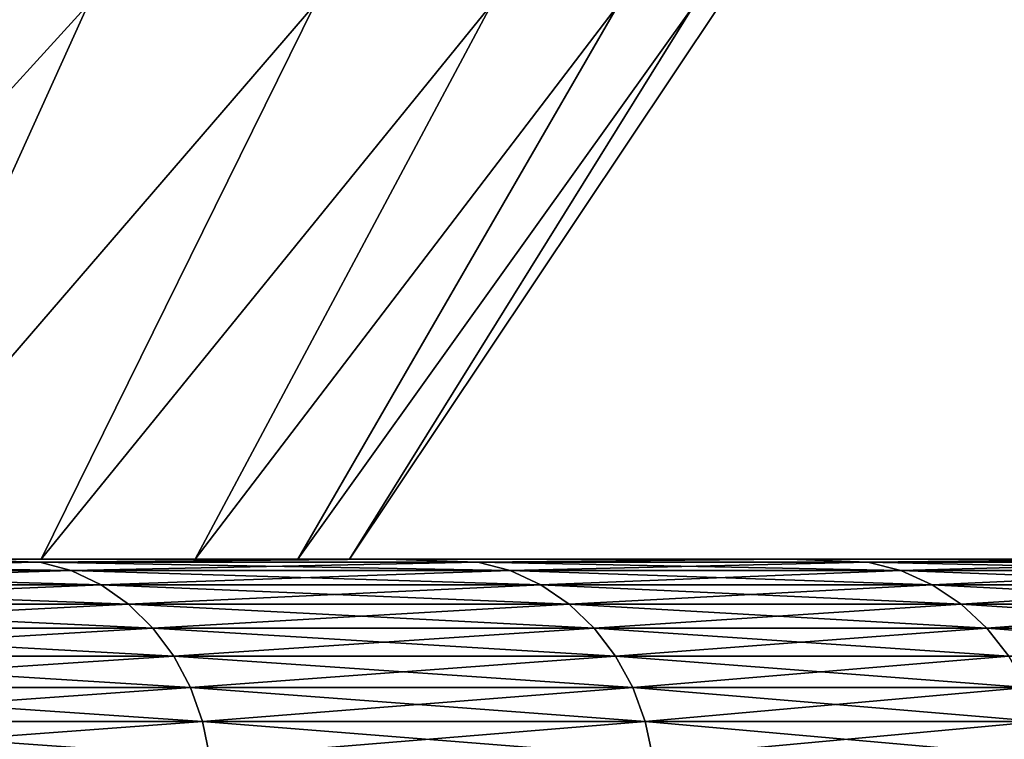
# Model space of a CAD drawing. Header units: metres. Extents: x -105 to 105, y -72 to 59.
# Tile 230 of 256: x 19.977 to 21.249, y -48.583 to -47.653. Entities that reach past the tile are written whole.
import ezdxf

# ---------------------------------------------------------------- set-up
doc = ezdxf.new("R2010")
doc.units = ezdxf.units.M
doc.layers.add('solid_509431_AD150_SW0001', color=7, linetype='CONTINUOUS')

msp = doc.modelspace()

# ---------------------------------------------------------------- linework, layer by layer
at = {"layer": 'solid_509431_AD150_SW0001'}
for points in [[(20.065746, -47.633389, -0.469158), (19.412535, -48.349998, 0.057506), (19.740957, -48.349998, -1.060997)], [(20.065746, -47.633389, -0.469158), (19.710045, -47.633389, 0.646843), (19.412535, -48.349998, 0.057506)], [(20.065746, -47.633389, -12.030842), (19.740957, -48.349998, -11.439003), (19.412535, -48.349998, -12.557506)], [(19.710045, -47.633389, -13.146843), (20.065746, -47.633389, -12.030842), (19.412535, -48.349998, -12.557506)], [(20.358313, -47.633389, -1.603348), (19.740957, -48.349998, -1.060997), (20.005001, -48.349998, -2.196474)], [(20.358313, -47.633389, -1.603348), (20.065746, -47.633389, -0.469158), (19.740957, -48.349998, -1.060997)], [(20.358313, -47.633389, -10.896652), (20.005001, -48.349998, -10.303526), (19.740957, -48.349998, -11.439003)], [(20.065746, -47.633389, -12.030842), (20.358313, -47.633389, -10.896652), (19.740957, -48.349998, -11.439003)], [(20.586824, -47.633389, -2.752158), (20.005001, -48.349998, -2.196474), (20.203783, -48.349998, -3.345118)], [(20.586824, -47.633389, -2.752158), (20.358313, -47.633389, -1.603348), (20.005001, -48.349998, -2.196474)], [(20.586824, -47.633389, -9.747842), (20.203783, -48.349998, -9.154882), (20.005001, -48.349998, -10.303526)], [(20.358313, -47.633389, -10.896652), (20.586824, -47.633389, -9.747842), (20.005001, -48.349998, -10.303526)], [(20.750565, -47.633389, -3.911973), (20.203783, -48.349998, -3.345118), (20.336672, -48.349998, -4.503297)], [(20.750565, -47.633389, -3.911973), (20.586824, -47.633389, -2.752158), (20.203783, -48.349998, -3.345118)], [(20.750565, -47.633389, -8.588027), (20.336672, -48.349998, -7.996703), (20.203783, -48.349998, -9.154882)], [(20.586824, -47.633389, -9.747842), (20.750565, -47.633389, -8.588027), (20.203783, -48.349998, -9.154882)], [(20.849014, -47.633389, -5.079144), (20.336672, -48.349998, -4.503297), (20.403221, -48.349998, -5.66711)], [(20.849014, -47.633389, -5.079144), (20.750565, -47.633389, -3.911973), (20.336672, -48.349998, -4.503297)], [(20.849014, -47.633389, -7.420856), (20.403221, -48.349998, -6.83289), (20.336672, -48.349998, -7.996703)], [(20.750565, -47.633389, -8.588027), (20.849014, -47.633389, -7.420856), (20.336672, -48.349998, -7.996703)], [(20.881865, -47.633389, -6.25), (20.403221, -48.349998, -5.66711), (20.403221, -48.349998, -6.83289)], [(20.881865, -47.633389, -6.25), (20.849014, -47.633389, -5.079144), (20.403221, -48.349998, -5.66711)], [(20.849014, -47.633389, -7.420856), (20.881865, -47.633389, -6.25), (20.403221, -48.349998, -6.83289)], [(17.479406, -48.349998, -16.79047), (20.450294, -48.349998, -16.096626), (19.865963, -48.349998, -17.227892)], [(17.479406, -48.349998, -16.79047), (18.052641, -48.349998, -15.775404), (20.450294, -48.349998, -16.096626)], [(17.479406, -48.349998, 4.290471), (19.865963, -48.349998, 4.727892), (20.450294, -48.349998, 3.596626)], [(18.052641, -48.349998, 3.275404), (17.479406, -48.349998, 4.290471), (20.450294, -48.349998, 3.596626)], [(18.052641, -48.349998, -15.775404), (20.970243, -48.349998, -14.93444), (20.450294, -48.349998, -16.096626)], [(18.052641, -48.349998, -15.775404), (18.566996, -48.349998, -14.729259), (20.970243, -48.349998, -14.93444)], [(18.052641, -48.349998, 3.275404), (20.450294, -48.349998, 3.596626), (20.970243, -48.349998, 2.43444)], [(18.566996, -48.349998, 2.229258), (18.052641, -48.349998, 3.275404), (20.970243, -48.349998, 2.43444)], [(18.566996, -48.349998, -14.729259), (21.424225, -48.349998, -13.744877), (20.970243, -48.349998, -14.93444)], [(18.566996, -48.349998, -14.729259), (19.020781, -48.349998, -13.655476), (21.424225, -48.349998, -13.744877)], [(18.566996, -48.349998, 2.229258), (20.970243, -48.349998, 2.43444), (21.424225, -48.349998, 1.244877)], [(19.020781, -48.349998, 1.155475), (18.566996, -48.349998, 2.229258), (21.424225, -48.349998, 1.244877)], [(19.020781, -48.349998, -13.655476), (19.412535, -48.349998, -12.557506), (21.424225, -48.349998, -13.744877)], [(19.020781, -48.349998, 1.155475), (21.424225, -48.349998, 1.244877), (21.810785, -48.349998, 0.031738)], [(19.412535, -48.349998, 0.057506), (19.020781, -48.349998, 1.155475), (21.810785, -48.349998, 0.031738)], [(20.003242, -48.353733, -17.075214), (19.376532, -48.353733, -18.160709), (19.865963, -48.349998, -17.227892)], [(19.376532, -48.353733, 5.66071), (20.003242, -48.353733, 4.575214), (19.865963, -48.349998, 4.727892)], [(19.41577, -48.364861, -18.18483), (19.376532, -48.353733, -18.160709), (20.003242, -48.353733, -17.075214)], [(20.043751, -48.364861, 4.597136), (20.003242, -48.353733, 4.575214), (19.376532, -48.353733, 5.66071)], [(19.41577, -48.364861, 5.68483), (20.043751, -48.364861, 4.597136), (19.376532, -48.353733, 5.66071)], [(19.412535, -48.349998, -12.557506), (21.810785, -48.349998, -12.531737), (21.424225, -48.349998, -13.744877)], [(19.412535, -48.349998, -12.557506), (19.740957, -48.349998, -11.439003), (21.810785, -48.349998, -12.531737)], [(19.740957, -48.349998, -1.060997), (19.412535, -48.349998, 0.057506), (21.810785, -48.349998, 0.031738)], [(20.043751, -48.364861, -17.097136), (19.41577, -48.364861, -18.18483), (20.003242, -48.353733, -17.075214)], [(19.740957, -48.349998, -11.439003), (22.128712, -48.349998, -11.298835), (21.810785, -48.349998, -12.531737)], [(19.740957, -48.349998, -11.439003), (20.005001, -48.349998, -10.303526), (22.128712, -48.349998, -11.298835)], [(19.740957, -48.349998, -1.060997), (21.810785, -48.349998, 0.031738), (22.128712, -48.349998, -1.201165)], [(20.005001, -48.349998, -2.196474), (19.740957, -48.349998, -1.060997), (22.128712, -48.349998, -1.201165)], [(20.003242, -48.353733, -17.075214), (19.865963, -48.349998, -17.227892), (20.450294, -48.349998, -16.096626)], [(20.003242, -48.353733, 4.575214), (20.450294, -48.349998, 3.596626), (19.865963, -48.349998, 4.727892)], [(20.569204, -48.353733, -15.956842), (20.003242, -48.353733, -17.075214), (20.450294, -48.349998, -16.096626)], [(20.003242, -48.353733, 4.575214), (20.569204, -48.353733, 3.456842), (20.450294, -48.349998, 3.596626)], [(20.043751, -48.364861, -17.097136), (20.003242, -48.353733, -17.075214), (20.569204, -48.353733, -15.956842)], [(20.610859, -48.364861, 3.476499), (20.569204, -48.353733, 3.456842), (20.003242, -48.353733, 4.575214)], [(20.043751, -48.364861, 4.597136), (20.610859, -48.364861, 3.476499), (20.003242, -48.353733, 4.575214)], [(20.005001, -48.349998, -10.303526), (22.37698, -48.349998, -10.050182), (22.128712, -48.349998, -11.298835)], [(20.005001, -48.349998, -10.303526), (20.203783, -48.349998, -9.154882), (22.37698, -48.349998, -10.050182)], [(20.005001, -48.349998, -2.196474), (22.128712, -48.349998, -1.201165), (22.37698, -48.349998, -2.449817)], [(20.203783, -48.349998, -3.345118), (20.005001, -48.349998, -2.196474), (22.37698, -48.349998, -2.449817)], [(20.610859, -48.364861, -15.976499), (20.043751, -48.364861, -17.097136), (20.569204, -48.353733, -15.956842)], [(20.203783, -48.349998, -9.154882), (22.554886, -48.349998, -8.789244), (22.37698, -48.349998, -10.050182)], [(20.203783, -48.349998, -9.154882), (20.336672, -48.349998, -7.996703), (22.554886, -48.349998, -8.789244)], [(20.203783, -48.349998, -3.345118), (22.37698, -48.349998, -2.449817), (22.554886, -48.349998, -3.710756)], [(20.336672, -48.349998, -4.503297), (20.203783, -48.349998, -3.345118), (22.554886, -48.349998, -3.710756)], [(20.336672, -48.349998, -7.996703), (22.661766, -48.349998, -7.520773), (22.554886, -48.349998, -8.789244)], [(20.336672, -48.349998, -7.996703), (20.403221, -48.349998, -6.83289), (22.661766, -48.349998, -7.520773)], [(20.336672, -48.349998, -4.503297), (22.554886, -48.349998, -3.710756), (22.661766, -48.349998, -4.979227)], [(20.403221, -48.349998, -5.66711), (20.336672, -48.349998, -4.503297), (22.661766, -48.349998, -4.979227)], [(20.403221, -48.349998, -6.83289), (22.697371, -48.349998, -6.25), (22.661766, -48.349998, -7.520773)], [(20.403221, -48.349998, -5.66711), (22.661766, -48.349998, -4.979227), (22.697371, -48.349998, -6.25)], [(20.403221, -48.349998, -6.83289), (20.403221, -48.349998, -5.66711), (22.697371, -48.349998, -6.25)], [(20.569204, -48.353733, -15.956842), (20.450294, -48.349998, -16.096626), (20.970243, -48.349998, -14.93444)], [(20.569204, -48.353733, 3.456842), (20.970243, -48.349998, 2.43444), (20.450294, -48.349998, 3.596626)], [(21.072699, -48.353733, -14.80899), (20.569204, -48.353733, -15.956842), (20.970243, -48.349998, -14.93444)], [(20.569204, -48.353733, 3.456842), (21.072699, -48.353733, 2.308991), (20.970243, -48.349998, 2.43444)], [(20.610859, -48.364861, -15.976499), (20.569204, -48.353733, -15.956842), (21.072699, -48.353733, -14.80899)], [(21.115374, -48.364861, 2.326323), (21.072699, -48.353733, 2.308991), (20.569204, -48.353733, 3.456842)], [(20.610859, -48.364861, 3.476499), (21.115374, -48.364861, 2.326323), (20.569204, -48.353733, 3.456842)], [(21.115374, -48.364861, -14.826324), (20.610859, -48.364861, -15.976499), (21.072699, -48.353733, -14.80899)], [(21.072699, -48.353733, -14.80899), (20.970243, -48.349998, -14.93444), (21.424225, -48.349998, -13.744877)], [(21.072699, -48.353733, 2.308991), (21.424225, -48.349998, 1.244877), (20.970243, -48.349998, 2.43444)], [(21.512196, -48.353733, -13.635146), (21.072699, -48.353733, -14.80899), (21.424225, -48.349998, -13.744877)], [(21.072699, -48.353733, 2.308991), (21.512196, -48.353733, 1.135146), (21.424225, -48.349998, 1.244877)], [(21.115374, -48.364861, -14.826324), (21.072699, -48.353733, -14.80899), (21.512196, -48.353733, -13.635146)], [(21.555759, -48.364861, 1.150102), (21.512196, -48.353733, 1.135146), (21.072699, -48.353733, 2.308991)], [(21.115374, -48.364861, 2.326323), (21.555759, -48.364861, 1.150102), (21.072699, -48.353733, 2.308991)], [(21.555759, -48.364861, -13.650102), (21.115374, -48.364861, -14.826324), (21.512196, -48.353733, -13.635146)], [(19.453028, -48.383099, -18.207731), (19.41577, -48.364861, -18.18483), (20.043751, -48.364861, -17.097136)], [(20.082212, -48.383099, 4.61795), (20.043751, -48.364861, 4.597136), (19.41577, -48.364861, 5.68483)], [(19.453028, -48.383099, 5.707731), (20.082212, -48.383099, 4.61795), (19.41577, -48.364861, 5.68483)], [(20.082212, -48.383099, -17.11795), (19.453028, -48.383099, -18.207731), (20.043751, -48.364861, -17.097136)], [(20.082212, -48.383099, -17.11795), (20.043751, -48.364861, -17.097136), (20.610859, -48.364861, -15.976499)], [(20.65041, -48.383099, 3.495163), (20.610859, -48.364861, 3.476499), (20.043751, -48.364861, 4.597136)], [(20.082212, -48.383099, 4.61795), (20.65041, -48.383099, 3.495163), (20.043751, -48.364861, 4.597136)], [(20.65041, -48.383099, -15.995163), (20.082212, -48.383099, -17.11795), (20.610859, -48.364861, -15.976499)], [(20.65041, -48.383099, -15.995163), (20.610859, -48.364861, -15.976499), (21.115374, -48.364861, -14.826324)], [(21.155891, -48.383099, 2.34278), (21.115374, -48.364861, 2.326323), (20.610859, -48.364861, 3.476499)], [(20.65041, -48.383099, 3.495163), (21.155891, -48.383099, 2.34278), (20.610859, -48.364861, 3.476499)], [(21.155891, -48.383099, -14.84278), (20.65041, -48.383099, -15.995163), (21.115374, -48.364861, -14.826324)], [(21.155891, -48.383099, -14.84278), (21.115374, -48.364861, -14.826324), (21.555759, -48.364861, -13.650102)], [(21.597124, -48.383099, 1.164302), (21.555759, -48.364861, 1.150102), (21.115374, -48.364861, 2.326323)], [(21.155891, -48.383099, 2.34278), (21.597124, -48.383099, 1.164302), (21.115374, -48.364861, 2.326323)], [(21.597124, -48.383099, -13.664302), (21.155891, -48.383099, -14.84278), (21.555759, -48.364861, -13.650102)], [(19.487373, -48.407997, -18.228844), (19.453028, -48.383099, -18.207731), (20.082212, -48.383099, -17.11795)], [(20.11767, -48.407997, 4.637138), (20.082212, -48.383099, 4.61795), (19.453028, -48.383099, 5.707731)], [(19.487373, -48.407997, 5.728844), (20.11767, -48.407997, 4.637138), (19.453028, -48.383099, 5.707731)], [(20.11767, -48.407997, -17.137138), (19.487373, -48.407997, -18.228844), (20.082212, -48.383099, -17.11795)], [(20.11767, -48.407997, -17.137138), (20.082212, -48.383099, -17.11795), (20.65041, -48.383099, -15.995163)], [(20.686869, -48.407997, 3.512369), (20.65041, -48.383099, 3.495163), (20.082212, -48.383099, 4.61795)], [(20.11767, -48.407997, 4.637138), (20.686869, -48.407997, 3.512369), (20.082212, -48.383099, 4.61795)], [(20.686869, -48.407997, -16.012369), (20.11767, -48.407997, -17.137138), (20.65041, -48.383099, -15.995163)], [(20.686869, -48.407997, -16.012369), (20.65041, -48.383099, -15.995163), (21.155891, -48.383099, -14.84278)], [(21.193243, -48.407997, 2.357952), (21.155891, -48.383099, 2.34278), (20.65041, -48.383099, 3.495163)], [(20.686869, -48.407997, 3.512369), (21.193243, -48.407997, 2.357952), (20.65041, -48.383099, 3.495163)], [(21.193243, -48.407997, -14.857951), (20.686869, -48.407997, -16.012369), (21.155891, -48.383099, -14.84278)], [(21.193243, -48.407997, -14.857951), (21.155891, -48.383099, -14.84278), (21.597124, -48.383099, -13.664302)], [(21.635254, -48.407997, 1.177392), (21.597124, -48.383099, 1.164302), (21.155891, -48.383099, 2.34278)], [(21.193243, -48.407997, 2.357952), (21.635254, -48.407997, 1.177392), (21.155891, -48.383099, 2.34278)], [(21.635254, -48.407997, -13.677392), (21.193243, -48.407997, -14.857951), (21.597124, -48.383099, -13.664302)], [(19.51795, -48.438931, -18.247639), (19.487373, -48.407997, -18.228844), (20.11767, -48.407997, -17.137138)], [(20.149237, -48.438931, 4.654221), (20.11767, -48.407997, 4.637138), (19.487373, -48.407997, 5.728844)], [(19.51795, -48.438931, 5.74764), (20.149237, -48.438931, 4.654221), (19.487373, -48.407997, 5.728844)], [(20.149237, -48.438931, -17.154221), (19.51795, -48.438931, -18.247639), (20.11767, -48.407997, -17.137138)], [(20.149237, -48.438931, -17.154221), (20.11767, -48.407997, -17.137138), (20.686869, -48.407997, -16.012369)], [(20.719328, -48.438931, 3.527687), (20.686869, -48.407997, 3.512369), (20.11767, -48.407997, 4.637138)], [(20.149237, -48.438931, 4.654221), (20.719328, -48.438931, 3.527687), (20.11767, -48.407997, 4.637138)], [(20.719328, -48.438931, -16.027687), (20.149237, -48.438931, -17.154221), (20.686869, -48.407997, -16.012369)], [(20.719328, -48.438931, -16.027687), (20.686869, -48.407997, -16.012369), (21.193243, -48.407997, -14.857951)], [(21.226498, -48.438931, 2.371458), (21.193243, -48.407997, 2.357952), (20.686869, -48.407997, 3.512369)], [(20.719328, -48.438931, 3.527687), (21.226498, -48.438931, 2.371458), (20.686869, -48.407997, 3.512369)], [(21.226498, -48.438931, -14.871458), (20.719328, -48.438931, -16.027687), (21.193243, -48.407997, -14.857951)], [(21.226498, -48.438931, -14.871458), (21.193243, -48.407997, -14.857951), (21.635254, -48.407997, -13.677392)], [(21.669203, -48.438931, 1.189047), (21.635254, -48.407997, 1.177392), (21.193243, -48.407997, 2.357952)], [(21.226498, -48.438931, 2.371458), (21.669203, -48.438931, 1.189047), (21.193243, -48.407997, 2.357952)], [(21.669203, -48.438931, -13.689047), (21.226498, -48.438931, -14.871458), (21.635254, -48.407997, -13.677392)], [(19.543997, -48.475132, -18.263651), (19.51795, -48.438931, -18.247639), (20.149237, -48.438931, -17.154221)], [(20.176125, -48.475132, 4.668773), (20.149237, -48.438931, 4.654221), (19.51795, -48.438931, 5.74764)], [(19.543997, -48.475132, 5.76365), (20.176125, -48.475132, 4.668773), (19.51795, -48.438931, 5.74764)], [(20.176125, -48.475132, -17.168774), (19.543997, -48.475132, -18.263651), (20.149237, -48.438931, -17.154221)], [(20.176125, -48.475132, -17.168774), (20.149237, -48.438931, -17.154221), (20.719328, -48.438931, -16.027687)], [(20.746979, -48.475132, 3.540735), (20.719328, -48.438931, 3.527687), (20.149237, -48.438931, 4.654221)], [(20.176125, -48.475132, 4.668773), (20.746979, -48.475132, 3.540735), (20.149237, -48.438931, 4.654221)], [(20.746979, -48.475132, -16.040735), (20.176125, -48.475132, -17.168774), (20.719328, -48.438931, -16.027687)], [(20.746979, -48.475132, -16.040735), (20.719328, -48.438931, -16.027687), (21.226498, -48.438931, -14.871458)], [(21.254824, -48.475132, 2.382964), (21.226498, -48.438931, 2.371458), (20.719328, -48.438931, 3.527687)], [(20.746979, -48.475132, 3.540735), (21.254824, -48.475132, 2.382964), (20.719328, -48.438931, 3.527687)], [(21.254824, -48.475132, -14.882963), (20.746979, -48.475132, -16.040735), (21.226498, -48.438931, -14.871458)], [(21.254824, -48.475132, -14.882963), (21.226498, -48.438931, -14.871458), (21.669203, -48.438931, -13.689047)], [(21.69812, -48.475132, 1.198974), (21.669203, -48.438931, 1.189047), (21.226498, -48.438931, 2.371458)], [(21.254824, -48.475132, 2.382964), (21.69812, -48.475132, 1.198974), (21.226498, -48.438931, 2.371458)], [(19.564863, -48.515694, -18.276476), (19.543997, -48.475132, -18.263651), (20.176125, -48.475132, -17.168774)], [(20.197666, -48.515694, 4.68043), (20.176125, -48.475132, 4.668773), (19.543997, -48.475132, 5.76365)], [(19.564863, -48.515694, 5.776477), (20.197666, -48.515694, 4.68043), (19.543997, -48.475132, 5.76365)], [(20.197666, -48.515694, -17.180429), (19.564863, -48.515694, -18.276476), (20.176125, -48.475132, -17.168774)], [(20.197666, -48.515694, -17.180429), (20.176125, -48.475132, -17.168774), (20.746979, -48.475132, -16.040735)], [(20.769129, -48.515694, 3.551188), (20.746979, -48.475132, 3.540735), (20.176125, -48.475132, 4.668773)], [(20.197666, -48.515694, 4.68043), (20.769129, -48.515694, 3.551188), (20.176125, -48.475132, 4.668773)], [(20.769129, -48.515694, -16.051188), (20.197666, -48.515694, -17.180429), (20.746979, -48.475132, -16.040735)], [(20.769129, -48.515694, -16.051188), (20.746979, -48.475132, -16.040735), (21.254824, -48.475132, -14.882963)], [(21.277517, -48.515694, 2.392181), (21.254824, -48.475132, 2.382964), (20.746979, -48.475132, 3.540735)], [(20.769129, -48.515694, 3.551188), (21.277517, -48.515694, 2.392181), (20.746979, -48.475132, 3.540735)], [(21.277517, -48.515694, -14.89218), (20.769129, -48.515694, -16.051188), (21.254824, -48.475132, -14.882963)], [(19.580029, -48.559605, -18.285799), (19.564863, -48.515694, -18.276476), (20.197666, -48.515694, -17.180429)], [(20.213322, -48.559605, 4.688902), (20.197666, -48.515694, 4.68043), (19.564863, -48.515694, 5.776477)], [(19.580029, -48.559605, 5.785799), (20.213322, -48.559605, 4.688902), (19.564863, -48.515694, 5.776477)], [(20.213322, -48.559605, -17.188902), (19.580029, -48.559605, -18.285799), (20.197666, -48.515694, -17.180429)], [(20.213322, -48.559605, -17.188902), (20.197666, -48.515694, -17.180429), (20.769129, -48.515694, -16.051188)], [(20.785227, -48.559605, 3.558785), (20.769129, -48.515694, 3.551188), (20.197666, -48.515694, 4.68043)], [(20.213322, -48.559605, 4.688902), (20.785227, -48.559605, 3.558785), (20.197666, -48.515694, 4.68043)], [(20.785227, -48.559605, -16.058784), (20.213322, -48.559605, -17.188902), (20.769129, -48.515694, -16.051188)], [(20.785227, -48.559605, -16.058784), (20.769129, -48.515694, -16.051188), (21.277517, -48.515694, -14.89218)], [(21.29401, -48.559605, 2.398879), (21.277517, -48.515694, 2.392181), (20.769129, -48.515694, 3.551188)], [(20.785227, -48.559605, 3.558785), (21.29401, -48.559605, 2.398879), (20.769129, -48.515694, 3.551188)], [(21.29401, -48.559605, -14.898879), (20.785227, -48.559605, -16.058784), (21.277517, -48.515694, -14.89218)], [(19.589113, -48.605774, -18.291384), (19.580029, -48.559605, -18.285799), (20.213322, -48.559605, -17.188902)], [(20.2227, -48.605774, 4.693978), (20.213322, -48.559605, 4.688902), (19.580029, -48.559605, 5.785799)], [(19.589113, -48.605774, 5.791383), (20.2227, -48.605774, 4.693978), (19.580029, -48.559605, 5.785799)], [(20.2227, -48.605774, -17.193979), (19.589113, -48.605774, -18.291384), (20.213322, -48.559605, -17.188902)], [(20.2227, -48.605774, -17.193979), (20.213322, -48.559605, -17.188902), (20.785227, -48.559605, -16.058784)], [(20.794872, -48.605774, 3.563337), (20.785227, -48.559605, 3.558785), (20.213322, -48.559605, 4.688902)], [(20.2227, -48.605774, 4.693978), (20.794872, -48.605774, 3.563337), (20.213322, -48.559605, 4.688902)], [(20.794872, -48.605774, -16.063337), (20.2227, -48.605774, -17.193979), (20.785227, -48.559605, -16.058784)], [(20.794872, -48.605774, -16.063337), (20.785227, -48.559605, -16.058784), (21.29401, -48.559605, -14.898879)], [(21.30389, -48.605774, 2.402893), (21.29401, -48.559605, 2.398879), (20.785227, -48.559605, 3.558785)], [(20.794872, -48.605774, 3.563337), (21.30389, -48.605774, 2.402893), (20.785227, -48.559605, 3.558785)], [(21.30389, -48.605774, -14.902892), (20.794872, -48.605774, -16.063337), (21.29401, -48.559605, -14.898879)]]:
    msp.add_3dface(points, dxfattribs=at)

doc.saveas('drawing.dxf')
